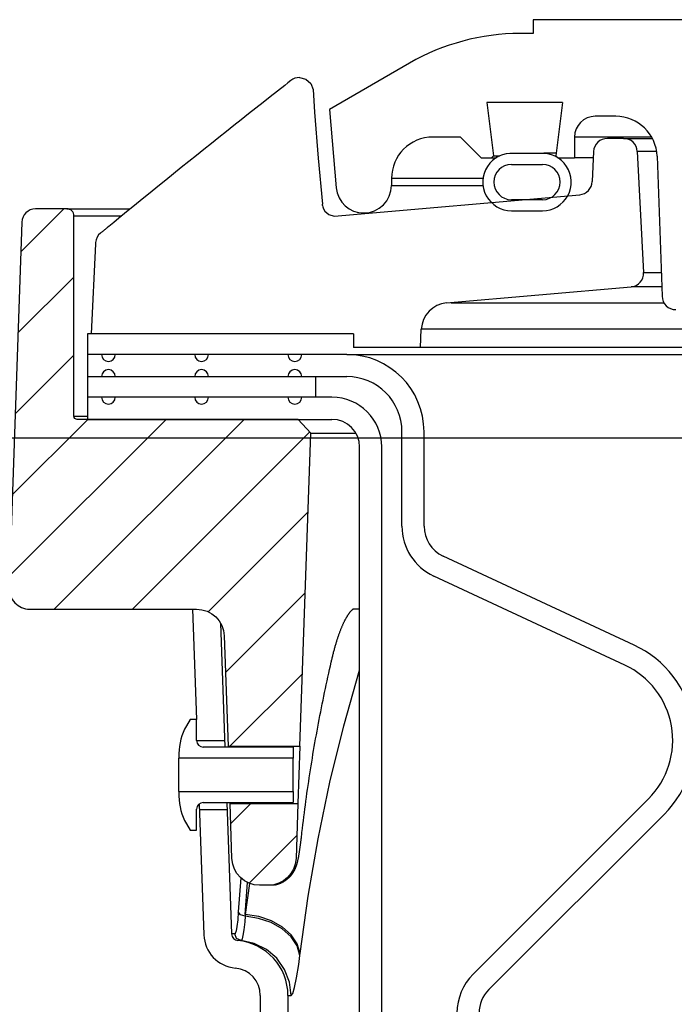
# Model space of a CAD drawing. Extents: x -169 to 6736, y -208 to 3022.
# Tile 171 of 256: x 1706.08 to 1709.04, y 417.45 to 421.9. Entities that reach past the tile are written whole.
import ezdxf

# ---------------------------------------------------------------- set-up
doc = ezdxf.new("R2010")
doc.units = 0
doc.header["$MEASUREMENT"] = 0
for name, color, linetype in [('CONCRETE-HATCH', 2, 'CONTINUOUS'), ('FREEZE-LINES', 8, 'CONTINUOUS'), ('SPILL-BUCKET', 1, 'CONTINUOUS')]:
    doc.layers.add(name, color=color, linetype=linetype)
pattern_1 = [(45, (7858.9555, -880.24767), (-0.176776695, 0.176776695), [])]

msp = doc.modelspace()

# ---------------------------------------------------------------- hatches: boundary and pattern name
at = {"layer": 'CONCRETE-HATCH'}
h = msp.add_hatch(dxfattribs=at)
h.set_pattern_fill('AR-CONC', color=256, scale=2.67, angle=180, style=0)
h.set_pattern_definition([(230, (1630.305, 420.806), (-19.151, 1.6755), [2.0025, -22.0275]), (175, (1630.305, 420.806), (3.7047, -20.0835), [1.602, -17.622]), (280.451, (1628.709, 420.946), (-15.446, -18.408), [1.702, -18.7205]), (226.184, (1630.305, 415.466), (-28.495, 4.419), [3.004, -33.041]), (276.636, (1627.93, 415.834), (-24.9555, -26.009), [2.553, -28.081]), (171.184, (1630.305, 415.466), (-24.955, -26.009), [2.403, -26.433]), (201, (1627.635, 416.801), (-15.9374, 10.75), [2.0025, -22.0275]), (146, (1627.635, 416.8), (-6.4965, -19.3615), [1.602, -17.622]), (251.451, (1626.307, 417.697), (-22.434, -8.6116), [1.702, -18.7205]), (217.5, (1630.305, 420.806), (-0.32467, -8.88827), [0, -17.4084, 0, -17.889, 0, -17.68875]), (187.5, (1630.305, 420.806), (-7.024, -10.5308), [0, -10.1994, 0, -17.0079, 0, -6.74175]), (147.5, (1636.259, 420.806), (-14.25306, 0.6022), [0, -6.675, 0, -20.826, 0, -27.6345]), (137.5, (1638.929, 420.806), (-15.571, -2.6728), [0, -8.6775, 0, -13.8306, 0, -19.6245])])
h.paths.add_polyline_path([(1692.09658, 416.3036), (1691.38116, 415.42736), (1691.38116, 413.87555), (1695.32444, 414.36846), (1707.30697, 414.36846), (1707.5149, 415.14524), (1707.41093, 415.14524), (1707.54189, 415.17202), (1707.43321, 415.88743), (1707.43321, 420.86974), (1690.58865, 420.80596), (1690.58865, 419.13057), (1692.09658, 419.13057)])
at = {"layer": 'SPILL-BUCKET'}
h = msp.add_hatch(dxfattribs=at)
h.set_pattern_fill('ANSI31', scale=2, style=0)
h.set_pattern_definition(pattern_1)
edge = h.paths.add_edge_path()
edge.add_line((1707.34854, 418.61272), (1707.39801, 420.02916))
edge.add_line((1707.39801, 420.02916), (1707.3398, 420.09158))
edge.add_line((1707.3398, 420.09158), (1706.3417, 420.09158))
edge.add_arc((1706.34138, 420.10689), 0.01531, 181.18722, 271.18722, ccw=False)
edge.add_line((1706.32607, 420.10657), (1706.32607, 421.01281))
edge.add_arc((1706.29482, 421.01281), 0.03125, 0, 90)
edge.add_line((1706.29482, 421.04406), (1706.153, 421.04406))
edge.add_arc((1706.153, 420.98156), 0.0625, 90, 178.00002)
edge.add_line((1706.09054, 420.98374), (1706.03279, 419.32981))
edge.add_arc((1706.12648, 419.32654), 0.09375, 178.00002, 270)
edge.add_line((1706.12648, 419.23279), (1706.88095, 419.23279))
edge.add_arc((1706.88091, 419.10783), 0.12496, 1.98112, 89.98108, ccw=False)
edge.add_line((1707.00579, 419.11215), (1707.02323, 418.61272))
edge.add_line((1707.02323, 418.61272), (1707.34854, 418.61272))
h = msp.add_hatch(dxfattribs=at)
h.set_pattern_fill('ANSI31', scale=2, style=0)
h.set_pattern_definition(pattern_1)
edge = h.paths.add_edge_path()
edge.add_line((1707.03227, 418.35389), (1707.33951, 418.35389))
edge.add_line((1707.33951, 418.35389), (1707.33079, 418.1042))
edge.add_arc((1707.2059, 418.1086), 0.12496, 269.98152, 357.98122, ccw=False)
edge.add_line((1707.20586, 417.98365), (1707.16583, 417.98365))
edge.add_arc((1707.16587, 418.1086), 0.12496, 181.98103, 269.98105, ccw=False)
edge.add_line((1707.04099, 418.10428), (1707.03227, 418.35389))

# ---------------------------------------------------------------- linework, layer by layer
at = {"layer": 'FREEZE-LINES', "linetype": 'Continuous'}
msp.add_line((1130.21218, 420.00736), (1904.5822, 420.00736), dxfattribs=at)
at = {"layer": 'SPILL-BUCKET', "linetype": 'Continuous'}
for p, q in [((1712.58742, 421.89972), (1708.40278, 421.89972)), ((1708.40278, 421.89972), (1708.40278, 421.83727)), ((1708.40278, 421.83727), (1708.34428, 421.83727)), ((1707.84462, 421.70338), (1707.48153, 421.49375)), ((1707.48153, 421.49375), (1707.51254, 421.13935)), ((1708.53538, 421.52498), (1708.19422, 421.52498)), ((1708.19422, 421.52498), (1708.2238, 421.28405)), ((1708.53538, 421.52498), (1708.5058, 421.28405)), ((1708.77684, 421.46252), (1708.68383, 421.46252)), ((1708.07488, 421.36884), (1707.94996, 421.36884)), ((1708.07488, 421.36884), (1708.16856, 421.27515)), ((1708.59734, 421.36884), (1708.59015, 421.36884)), ((1708.59015, 421.36884), (1708.59015, 421.27515)), ((1708.61889, 421.36884), (1708.59734, 421.36884)), ((1708.65475, 421.36884), (1708.61889, 421.36884)), ((1708.9391, 421.36884), (1708.65475, 421.36884)), ((1708.16856, 421.27515), (1708.23611, 421.27515)), ((1708.2149, 421.27515), (1708.2238, 421.28405)), ((1708.2238, 421.28405), (1708.23108, 421.28405)), ((1708.23108, 421.28405), (1708.25289, 421.28405)), ((1708.4346, 421.2947), (1708.31599, 421.2947)), ((1708.4728, 421.29514), (1708.45214, 421.29514)), ((1708.50718, 421.29514), (1708.4728, 421.29514)), ((1708.5058, 421.28405), (1708.5147, 421.27515)), ((1708.5147, 421.27515), (1708.59015, 421.27515)), ((1708.59963, 421.27515), (1708.59015, 421.27515)), ((1708.62803, 421.27515), (1708.59963, 421.27515)), ((1708.67527, 421.27515), (1708.62803, 421.27515)), ((1708.96409, 421.28169), (1708.98621, 420.6484)), ((1708.30534, 421.24517), (1708.44525, 421.24517)), ((1707.76259, 421.18147), (1707.76259, 421.15024)), ((1708.44525, 421.08528), (1708.30534, 421.08528)), ((1708.30534, 421.03532), (1708.44525, 421.03532))]:
    msp.add_line(p, q, dxfattribs=at)
at = {"layer": 'SPILL-BUCKET', "color": 1, "linetype": 'Continuous'}
for p, q in [((1707.30794, 421.6247), (1707.2937, 421.61356)), ((1707.34643, 421.63799), (1707.37493, 421.63102)), ((1707.37493, 421.63102), (1707.39707, 421.61165)), ((1707.24693, 421.57688), (1707.21442, 421.55131)), ((1707.27947, 421.60242), (1707.24693, 421.57688)), ((1707.2937, 421.61356), (1707.27947, 421.60242)), ((1707.39707, 421.61165), (1707.4079, 421.58423)), ((1707.4079, 421.58423), (1707.41479, 421.48177)), ((1707.21442, 421.55131), (1707.1816, 421.52544)), ((1707.1488, 421.49955), (1707.11569, 421.47335)), ((1707.1816, 421.52544), (1707.1488, 421.49955)), ((1707.0826, 421.44713), (1707.04918, 421.42059)), ((1707.11569, 421.47335), (1707.0826, 421.44713)), ((1707.41479, 421.48177), (1707.43101, 421.27307)), ((1707.04918, 421.42059), (1707.01578, 421.39402)), ((1706.98204, 421.36713), (1706.94832, 421.3402)), ((1707.01578, 421.39402), (1706.98204, 421.36713)), ((1708.81194, 421.36259), (1708.73892, 421.36259)), ((1708.81194, 421.36259), (1708.82013, 421.36259)), ((1706.91424, 421.31293), (1706.88018, 421.28564)), ((1706.94832, 421.3402), (1706.91424, 421.31293)), ((1706.88018, 421.28564), (1706.84574, 421.25798)), ((1707.43101, 421.27307), (1707.45014, 421.0645)), ((1708.67652, 421.30286), (1708.67061, 421.16748)), ((1708.87431, 421.3034), (1708.90296, 420.75661)), ((1706.81133, 421.2303), (1706.77637, 421.20214)), ((1706.84574, 421.25798), (1706.81133, 421.2303)), ((1706.74145, 421.17394), (1706.70626, 421.14548)), ((1706.77637, 421.20214), (1706.74145, 421.17394)), ((1706.70626, 421.14548), (1706.6711, 421.117)), ((1706.63566, 421.08823), (1706.60024, 421.05944)), ((1706.6711, 421.117), (1706.63566, 421.08823)), ((1707.50317, 421.01083), (1708.61365, 421.10799)), ((1706.60024, 421.05944), (1706.56454, 421.03036)), ((1707.45071, 421.05908), (1707.45179, 421.05366)), ((1707.45179, 421.05366), (1707.45541, 421.04344)), ((1707.45541, 421.04344), (1707.46146, 421.03337)), ((1706.52886, 421.00125), (1706.50621, 420.98273)), ((1706.56454, 421.03036), (1706.52886, 421.00125)), ((1707.46146, 421.03337), (1707.47916, 421.01773)), ((1707.47916, 421.01773), (1707.50306, 421.01086)), ((1706.467, 420.95066), (1706.46474, 420.94882)), ((1706.46931, 420.95254), (1706.467, 420.95066)), ((1706.47164, 420.95444), (1706.46931, 420.95254)), ((1706.47403, 420.95639), (1706.47164, 420.95444)), ((1706.47643, 420.95835), (1706.47403, 420.95639)), ((1706.47889, 420.96036), (1706.47643, 420.95835)), ((1706.48137, 420.96239), (1706.47889, 420.96036)), ((1706.48247, 420.96329), (1706.48137, 420.96239)), ((1706.48358, 420.9642), (1706.48247, 420.96329)), ((1706.50621, 420.98273), (1706.48357, 420.9642)), ((1706.44868, 420.9358), (1706.44725, 420.93464)), ((1706.45013, 420.93697), (1706.44868, 420.9358)), ((1706.45207, 420.93854), (1706.45013, 420.93697)), ((1706.45403, 420.94013), (1706.45207, 420.93854)), ((1706.45609, 420.94179), (1706.45403, 420.94013)), ((1706.45816, 420.94347), (1706.45609, 420.94179)), ((1706.46033, 420.94523), (1706.45816, 420.94347)), ((1706.46251, 420.94701), (1706.46033, 420.94523)), ((1706.46474, 420.94882), (1706.46251, 420.94701)), ((1706.4238, 420.88597), (1706.40414, 420.47882)), ((1706.42388, 420.88688), (1706.4238, 420.88597)), ((1706.42399, 420.88811), (1706.42388, 420.88688)), ((1706.4241, 420.88939), (1706.42399, 420.88811)), ((1706.42417, 420.89029), (1706.4241, 420.88939)), ((1706.42425, 420.8912), (1706.42417, 420.89029)), ((1708.01129, 420.61809), (1708.84604, 420.69112)), ((1706.3885, 420.47882), (1706.3885, 420.09158)), ((1707.59083, 420.47882), (1706.3885, 420.47882)), ((1707.59083, 420.47882), (1707.59083, 420.41636)), ((1707.89304, 420.41636), (1707.89743, 420.50019)), ((1707.89304, 420.41636), (1707.59083, 420.41636)), ((1707.56005, 420.38513), (1706.38853, 420.38513)), ((1706.38853, 420.2852), (1707.56005, 420.2852)), ((1707.4934, 420.19151), (1706.3885, 420.19151)), ((1706.3885, 420.09158), (1707.4934, 420.09158)), ((1707.80988, 419.60849), (1707.80988, 420.03537)), ((1707.90981, 419.60849), (1707.90981, 420.03537)), ((1707.61831, 405.76911), (1707.61831, 419.96667)), ((1707.71824, 405.76911), (1707.71824, 419.96667)), ((1708.86027, 419.07019), (1707.996, 419.4732)), ((1708.81804, 418.97962), (1707.95377, 419.38263)), ((1706.8627, 419.23279), (1706.88015, 418.73313)), ((1706.98992, 419.16895), (1707.00949, 418.60862)), ((1706.85134, 418.73313), (1706.83484, 418.70456)), ((1706.88131, 418.73313), (1706.85134, 418.73313)), ((1706.88131, 418.6386), (1706.88131, 418.73313)), ((1707.00842, 418.63932), (1707.00841, 418.63945)), ((1707.31852, 418.60862), (1706.91129, 418.60862)), ((1707.02339, 418.60977), (1707.02332, 418.61102)), ((1707.02348, 418.608), (1707.02339, 418.60977)), ((1707.31852, 418.60862), (1707.31852, 418.55875)), ((1706.80137, 418.57965), (1706.80137, 418.55875)), ((1706.80137, 418.55301), (1706.80137, 418.55875)), ((1707.31852, 418.55875), (1706.80137, 418.55875)), ((1706.80137, 418.53665), (1706.80137, 418.55301)), ((1707.31852, 418.55301), (1707.31852, 418.55875)), ((1707.31852, 418.53665), (1707.31852, 418.55301)), ((1706.80137, 418.51218), (1706.80137, 418.53665)), ((1706.80137, 418.4833), (1706.80137, 418.51218)), ((1707.31852, 418.51218), (1707.31852, 418.53665)), ((1707.31852, 418.4833), (1707.31852, 418.51218)), ((1706.80137, 418.45443), (1706.80137, 418.4833)), ((1707.31852, 418.45443), (1707.31852, 418.4833)), ((1706.80137, 418.42995), (1706.80137, 418.45443)), ((1706.80137, 418.4136), (1706.80137, 418.42995)), ((1706.80137, 418.40786), (1706.80137, 418.4136)), ((1707.31852, 418.42995), (1707.31852, 418.45443)), ((1707.31852, 418.4136), (1707.31852, 418.42995)), ((1707.31852, 418.40786), (1707.31852, 418.4136)), ((1706.80137, 418.40786), (1707.31852, 418.40786)), ((1706.80137, 418.40786), (1706.80137, 418.38696)), ((1707.31852, 418.40786), (1707.31852, 418.35799)), ((1708.13183, 417.58218), (1708.92465, 418.375)), ((1706.88131, 418.23347), (1706.88131, 418.32801)), ((1706.89345, 418.3521), (1706.91415, 417.75935)), ((1706.91129, 418.35799), (1707.31852, 418.35799)), ((1707.01824, 418.35799), (1707.03899, 417.76371)), ((1707.03221, 418.35725), (1707.03219, 418.35838)), ((1707.03224, 418.3555), (1707.03221, 418.35725)), ((1708.2025, 417.51152), (1708.99532, 418.30434)), ((1706.83484, 418.26204), (1706.85134, 418.23347)), ((1706.85134, 418.23347), (1706.88131, 418.23347)), ((1707.16924, 417.48493), (1707.16924, 416.63224)), ((1707.29416, 417.48493), (1707.29416, 416.63224))]:
    msp.add_line(p, q, dxfattribs=at)
at = {"layer": 'SPILL-BUCKET', "color": 7, "linetype": 'Continuous'}
for p, q in [((1708.81194, 421.36259), (1708.94256, 421.36259)), ((1708.96197, 421.3034), (1708.87431, 421.3034)), ((1708.17637, 421.18147), (1707.76259, 421.18147)), ((1707.76259, 421.15024), (1708.17637, 421.15024)), ((1708.90296, 420.75661), (1708.98244, 420.75661)), ((1708.98473, 420.69112), (1708.84604, 420.69112)), ((1708.03308, 420.61809), (1708.99557, 420.61809)), ((1709.23365, 420.50019), (1707.89743, 420.50019)), ((1709.35964, 420.41636), (1707.89304, 420.41636)), ((1707.56005, 420.38513), (1709.4071, 420.38513)), ((1707.41907, 420.2852), (1707.41907, 420.19151)), ((1707.56956, 419.21192), (1707.57044, 419.21317)), ((1707.57044, 419.21317), (1707.57132, 419.21439)), ((1707.57132, 419.21439), (1707.57219, 419.21557)), ((1707.57219, 419.21557), (1707.57304, 419.21671)), ((1707.57304, 419.21671), (1707.57388, 419.2178)), ((1707.57388, 419.2178), (1707.5747, 419.21885)), ((1707.5747, 419.21885), (1707.57551, 419.21987)), ((1707.57551, 419.21987), (1707.57629, 419.22084)), ((1707.57629, 419.22084), (1707.57707, 419.22177)), ((1707.57707, 419.22177), (1707.57782, 419.22267)), ((1707.57782, 419.22267), (1707.57856, 419.22352)), ((1707.57856, 419.22352), (1707.57927, 419.22433)), ((1707.57927, 419.22433), (1707.57997, 419.22511)), ((1707.57997, 419.22511), (1707.58065, 419.22585)), ((1707.58065, 419.22585), (1707.58131, 419.22655)), ((1707.58131, 419.22655), (1707.58196, 419.22721)), ((1707.58196, 419.22721), (1707.58257, 419.22784)), ((1707.58257, 419.22784), (1707.58317, 419.22843)), ((1707.58317, 419.22843), (1707.58375, 419.22899)), ((1707.58375, 419.22899), (1707.58431, 419.22952)), ((1707.58431, 419.22952), (1707.58484, 419.23001)), ((1707.58484, 419.23001), (1707.58535, 419.23046)), ((1707.58535, 419.23046), (1707.58584, 419.23089)), ((1707.58584, 419.23089), (1707.5863, 419.23128)), ((1707.5863, 419.23128), (1707.58674, 419.23164)), ((1707.58674, 419.23164), (1707.58715, 419.23198)), ((1707.58715, 419.23198), (1707.58754, 419.23228)), ((1707.58754, 419.23228), (1707.58791, 419.23256)), ((1707.58791, 419.23256), (1707.58824, 419.2328)), ((1707.61822, 419.23279), (1707.58795, 419.23279)), ((1707.58824, 419.2328), (1707.58855, 419.23302)), ((1707.60313, 419.23279), (1707.58824, 419.23279)), ((1707.58855, 419.23302), (1707.58883, 419.23322)), ((1707.58883, 419.23322), (1707.58903, 419.23335)), ((1707.58903, 419.23335), (1707.58921, 419.23346)), ((1707.58921, 419.23346), (1707.58935, 419.23355)), ((1707.58935, 419.23355), (1707.58947, 419.23362)), ((1707.58947, 419.23362), (1707.5896, 419.2337)), ((1707.5896, 419.2337), (1707.58969, 419.23375)), ((1707.58969, 419.23375), (1707.58975, 419.23378)), ((1707.58975, 419.23378), (1707.58977, 419.23379)), ((1707.61833, 419.23279), (1707.60313, 419.23279)), ((1707.54402, 419.16584), (1707.54512, 419.16822)), ((1707.54512, 419.16822), (1707.54622, 419.17057)), ((1707.54622, 419.17057), (1707.54731, 419.17287)), ((1707.54731, 419.17287), (1707.5484, 419.17513)), ((1707.5484, 419.17513), (1707.54949, 419.17735)), ((1707.54949, 419.17735), (1707.55057, 419.17952)), ((1707.55057, 419.17952), (1707.55165, 419.18165)), ((1707.55165, 419.18165), (1707.55273, 419.18373)), ((1707.55273, 419.18373), (1707.55376, 419.18569)), ((1707.55376, 419.18569), (1707.55478, 419.18761)), ((1707.55478, 419.18761), (1707.55585, 419.18958)), ((1707.55585, 419.18958), (1707.5569, 419.1915)), ((1707.5569, 419.1915), (1707.55795, 419.19337)), ((1707.55795, 419.19337), (1707.55899, 419.19519)), ((1707.55899, 419.19519), (1707.56002, 419.19696)), ((1707.56002, 419.19696), (1707.56104, 419.19868)), ((1707.56104, 419.19868), (1707.56204, 419.20035)), ((1707.56204, 419.20035), (1707.56304, 419.20197)), ((1707.56304, 419.20197), (1707.56401, 419.20354)), ((1707.56401, 419.20354), (1707.56498, 419.20506)), ((1707.56498, 419.20506), (1707.56592, 419.20653)), ((1707.56592, 419.20653), (1707.56686, 419.20795)), ((1707.56686, 419.20795), (1707.56777, 419.20931)), ((1707.56777, 419.20931), (1707.56867, 419.21063)), ((1707.56867, 419.21063), (1707.56956, 419.21192)), ((1707.5261, 419.12135), (1707.52722, 419.12447)), ((1707.52722, 419.12447), (1707.52835, 419.12755)), ((1707.52835, 419.12755), (1707.52948, 419.13059)), ((1707.52948, 419.13059), (1707.53061, 419.13359)), ((1707.53061, 419.13359), (1707.53175, 419.13655)), ((1707.53175, 419.13655), (1707.53288, 419.13946)), ((1707.53288, 419.13946), (1707.53401, 419.14234)), ((1707.53401, 419.14234), (1707.53515, 419.14517)), ((1707.53515, 419.14517), (1707.53625, 419.14789)), ((1707.53625, 419.14789), (1707.53736, 419.15056)), ((1707.53736, 419.15056), (1707.53848, 419.15322)), ((1707.53848, 419.15322), (1707.53959, 419.15583)), ((1707.53959, 419.15583), (1707.5407, 419.1584)), ((1707.5407, 419.1584), (1707.54181, 419.16092)), ((1707.54181, 419.16092), (1707.54291, 419.1634)), ((1707.54291, 419.1634), (1707.54402, 419.16584)), ((1707.51165, 419.07703), (1707.51275, 419.08069)), ((1707.51275, 419.08069), (1707.51384, 419.08431)), ((1707.51384, 419.08431), (1707.51495, 419.08788)), ((1707.51495, 419.08788), (1707.51716, 419.09491)), ((1707.51716, 419.09491), (1707.51827, 419.09836)), ((1707.51827, 419.09836), (1707.51938, 419.10177)), ((1707.51938, 419.10177), (1707.52049, 419.10514)), ((1707.52049, 419.10514), (1707.52161, 419.10846)), ((1707.52161, 419.10846), (1707.52273, 419.11174)), ((1707.52273, 419.11174), (1707.52385, 419.11499)), ((1707.52385, 419.11499), (1707.52497, 419.11819)), ((1707.52497, 419.11819), (1707.5261, 419.12135)), ((1707.49978, 419.03394), (1707.50085, 419.03809)), ((1707.50085, 419.03809), (1707.50192, 419.04221)), ((1707.50192, 419.04221), (1707.50299, 419.04625)), ((1707.50299, 419.04625), (1707.50406, 419.05024)), ((1707.50406, 419.05024), (1707.50514, 419.05419)), ((1707.50514, 419.05419), (1707.50622, 419.05811)), ((1707.50622, 419.05811), (1707.5073, 419.06197)), ((1707.5073, 419.06197), (1707.50838, 419.0658)), ((1707.50838, 419.0658), (1707.50947, 419.06958)), ((1707.50947, 419.06958), (1707.51056, 419.07333)), ((1707.51056, 419.07333), (1707.51165, 419.07703)), ((1707.48631, 418.97704), (1707.49005, 418.99346)), ((1707.49005, 418.99346), (1707.49085, 418.99694)), ((1707.49085, 418.99694), (1707.49165, 419.00041)), ((1707.49165, 419.0004), (1707.4926, 419.00451)), ((1707.4926, 419.00451), (1707.49356, 419.00859)), ((1707.49356, 419.00859), (1707.49459, 419.01294)), ((1707.49459, 419.01294), (1707.49563, 419.01726)), ((1707.49563, 419.01726), (1707.49666, 419.0215)), ((1707.49666, 419.0215), (1707.49771, 419.02571)), ((1707.49771, 419.02571), (1707.49874, 419.02984)), ((1707.49874, 419.02984), (1707.49978, 419.03394)), ((1707.47874, 418.94326), (1707.48261, 418.96062)), ((1707.48261, 418.96062), (1707.48631, 418.97704)), ((1707.54688, 418.70467), (1707.6183, 418.95668)), ((1707.4674, 418.89112), (1707.47114, 418.90851)), ((1707.47114, 418.90851), (1707.47492, 418.92589)), ((1707.47492, 418.92589), (1707.47874, 418.94326)), ((1707.45644, 418.83887), (1707.46005, 418.8563)), ((1707.46005, 418.8563), (1707.4637, 418.87371)), ((1707.4637, 418.87371), (1707.4674, 418.89112)), ((1707.44936, 418.80399), (1707.45288, 418.82144)), ((1707.45288, 418.82144), (1707.45644, 418.83887)), ((1707.43905, 418.75158), (1707.44244, 418.76905)), ((1707.44244, 418.76905), (1707.44588, 418.78653)), ((1707.44588, 418.78653), (1707.44936, 418.80399)), ((1707.4324, 418.71658), (1707.4357, 418.73408)), ((1707.4357, 418.73408), (1707.43905, 418.75158)), ((1707.42274, 418.66401), (1707.42592, 418.68155)), ((1707.42592, 418.68155), (1707.42914, 418.69907)), ((1707.42914, 418.69907), (1707.4324, 418.71658)), ((1707.4842, 418.4502), (1707.54688, 418.70467)), ((1707.41653, 418.62891), (1707.41961, 418.64647)), ((1707.41961, 418.64647), (1707.42274, 418.66401)), ((1707.40753, 418.5762), (1707.41049, 418.59378)), ((1707.41049, 418.59378), (1707.41349, 418.61135)), ((1707.41349, 418.61135), (1707.41653, 418.62891)), ((1707.40175, 418.54101), (1707.40462, 418.55861)), ((1707.40462, 418.55861), (1707.40753, 418.5762)), ((1707.39341, 418.48816), (1707.39615, 418.50579)), ((1707.39615, 418.50579), (1707.39893, 418.5234)), ((1707.39893, 418.5234), (1707.40175, 418.54101)), ((1707.38807, 418.45288), (1707.39072, 418.47053)), ((1707.39072, 418.47053), (1707.39341, 418.48816)), ((1707.3804, 418.39991), (1707.38291, 418.41757)), ((1707.38291, 418.41757), (1707.38547, 418.43524)), ((1707.38547, 418.43524), (1707.38807, 418.45288)), ((1707.43033, 418.19356), (1707.4842, 418.4502)), ((1707.3755, 418.36455), (1707.37793, 418.38223)), ((1707.37793, 418.38223), (1707.3804, 418.39991)), ((1707.36849, 418.31146), (1707.37078, 418.32917)), ((1707.37078, 418.32917), (1707.37312, 418.34686)), ((1707.37312, 418.34686), (1707.3755, 418.36455)), ((1707.36403, 418.27603), (1707.36624, 418.29375)), ((1707.36624, 418.29375), (1707.36849, 418.31146)), ((1707.35769, 418.22283), (1707.35976, 418.24057)), ((1707.35976, 418.24057), (1707.36187, 418.2583)), ((1707.36187, 418.2583), (1707.36403, 418.27603)), ((1707.35338, 418.18559), (1707.35374, 418.18855)), ((1707.35374, 418.18855), (1707.35409, 418.19155)), ((1707.35409, 418.19155), (1707.35445, 418.19458)), ((1707.35445, 418.19458), (1707.35481, 418.19764)), ((1707.35481, 418.19764), (1707.35516, 418.20066)), ((1707.35516, 418.20066), (1707.3555, 418.20372)), ((1707.3555, 418.20372), (1707.35554, 418.20402)), ((1707.35554, 418.20402), (1707.35557, 418.20432)), ((1707.35557, 418.20431), (1707.35662, 418.21357)), ((1707.35662, 418.21357), (1707.35769, 418.22283)), ((1707.38534, 417.9351), (1707.43033, 418.19356)), ((1707.34757, 418.14221), (1707.34794, 418.14473)), ((1707.34794, 418.14473), (1707.34832, 418.14727)), ((1707.34832, 418.14727), (1707.34868, 418.14982)), ((1707.34868, 418.14982), (1707.34905, 418.1524)), ((1707.34905, 418.1524), (1707.34941, 418.155)), ((1707.34941, 418.155), (1707.34978, 418.15764)), ((1707.34978, 418.15764), (1707.35014, 418.1603)), ((1707.35014, 418.1603), (1707.3505, 418.16299)), ((1707.3505, 418.16299), (1707.35086, 418.16571)), ((1707.35086, 418.16571), (1707.35123, 418.16846)), ((1707.35123, 418.16846), (1707.35159, 418.17124)), ((1707.35159, 418.17124), (1707.35195, 418.17405)), ((1707.35195, 418.17405), (1707.35231, 418.17688)), ((1707.35231, 418.17688), (1707.35266, 418.17975)), ((1707.35266, 418.17975), (1707.35302, 418.18265)), ((1707.35302, 418.18265), (1707.35338, 418.18559)), ((1707.33956, 418.09714), (1707.34022, 418.10013)), ((1707.34022, 418.10013), (1707.34085, 418.10316)), ((1707.34085, 418.10316), (1707.34136, 418.10568)), ((1707.34136, 418.10568), (1707.34186, 418.10824)), ((1707.34186, 418.10824), (1707.34231, 418.11062)), ((1707.34231, 418.11062), (1707.34277, 418.11303)), ((1707.34277, 418.11303), (1707.34317, 418.11523)), ((1707.34317, 418.11523), (1707.34357, 418.11747)), ((1707.34357, 418.11747), (1707.34399, 418.11986)), ((1707.34399, 418.11986), (1707.3444, 418.12228)), ((1707.3444, 418.12228), (1707.34482, 418.12476)), ((1707.34482, 418.12476), (1707.34524, 418.12728)), ((1707.34524, 418.12728), (1707.34564, 418.12974)), ((1707.34564, 418.12974), (1707.34604, 418.13224)), ((1707.34604, 418.13224), (1707.34643, 418.1347)), ((1707.34643, 418.1347), (1707.34681, 418.13721)), ((1707.34681, 418.13721), (1707.34719, 418.13969)), ((1707.34719, 418.13969), (1707.34757, 418.14221)), ((1707.32476, 418.05347), (1707.32539, 418.05471)), ((1707.32539, 418.05471), (1707.32599, 418.05595)), ((1707.32599, 418.05595), (1707.32658, 418.05716)), ((1707.32658, 418.05716), (1707.32714, 418.05836)), ((1707.32714, 418.05836), (1707.32769, 418.05956)), ((1707.32769, 418.05956), (1707.32821, 418.06073)), ((1707.32821, 418.06073), (1707.32872, 418.06191)), ((1707.32872, 418.06191), (1707.32921, 418.06307)), ((1707.32921, 418.06307), (1707.32969, 418.06423)), ((1707.32969, 418.06423), (1707.33016, 418.06538)), ((1707.33016, 418.06538), (1707.33061, 418.06654)), ((1707.33061, 418.06654), (1707.33105, 418.06767)), ((1707.33105, 418.06767), (1707.33149, 418.06883)), ((1707.33149, 418.06883), (1707.33191, 418.06997)), ((1707.33191, 418.06997), (1707.33233, 418.07114)), ((1707.33233, 418.07114), (1707.33273, 418.07229)), ((1707.33273, 418.07229), (1707.33314, 418.07349)), ((1707.33314, 418.07349), (1707.33353, 418.07466)), ((1707.33353, 418.07466), (1707.33393, 418.07589)), ((1707.33393, 418.07589), (1707.33431, 418.0771)), ((1707.33431, 418.0771), (1707.33471, 418.07839)), ((1707.33471, 418.07839), (1707.33509, 418.07965)), ((1707.33509, 418.07965), (1707.33549, 418.08102)), ((1707.33549, 418.08102), (1707.33588, 418.08236)), ((1707.33588, 418.08236), (1707.33629, 418.08384)), ((1707.33629, 418.08384), (1707.33669, 418.0853)), ((1707.33669, 418.0853), (1707.33708, 418.08681)), ((1707.33708, 418.08681), (1707.33747, 418.0883)), ((1707.33747, 418.0883), (1707.33796, 418.09028)), ((1707.33796, 418.09028), (1707.33844, 418.09225)), ((1707.33844, 418.09225), (1707.33901, 418.0947)), ((1707.33901, 418.0947), (1707.33956, 418.09714)), ((1707.08171, 418.01696), (1707.06982, 417.86432)), ((1707.2886, 418.00976), (1707.29031, 418.01111)), ((1707.29031, 418.01111), (1707.29199, 418.01247)), ((1707.29199, 418.01247), (1707.29364, 418.01385)), ((1707.29364, 418.01385), (1707.29526, 418.01525)), ((1707.29526, 418.01525), (1707.29684, 418.01668)), ((1707.29684, 418.01668), (1707.29838, 418.01811)), ((1707.29838, 418.01811), (1707.29989, 418.01957)), ((1707.29989, 418.01957), (1707.30136, 418.02102)), ((1707.30136, 418.02102), (1707.3028, 418.0225)), ((1707.3028, 418.0225), (1707.30419, 418.02397)), ((1707.30419, 418.02397), (1707.30556, 418.02546)), ((1707.30556, 418.02546), (1707.30687, 418.02695)), ((1707.30687, 418.02695), (1707.30815, 418.02844)), ((1707.30815, 418.02844), (1707.30939, 418.02992)), ((1707.30939, 418.02992), (1707.31059, 418.03141)), ((1707.31059, 418.03141), (1707.31174, 418.03288)), ((1707.31174, 418.03288), (1707.31287, 418.03436)), ((1707.31287, 418.03436), (1707.31394, 418.03582)), ((1707.31394, 418.03582), (1707.31499, 418.03728)), ((1707.31499, 418.03728), (1707.31598, 418.03871)), ((1707.31598, 418.03871), (1707.31695, 418.04014)), ((1707.31695, 418.04014), (1707.31787, 418.04154)), ((1707.31787, 418.04154), (1707.31877, 418.04294)), ((1707.31877, 418.04294), (1707.31962, 418.04431)), ((1707.31962, 418.04431), (1707.32045, 418.04567)), ((1707.32045, 418.04567), (1707.32124, 418.04701)), ((1707.32124, 418.04701), (1707.322, 418.04834)), ((1707.322, 418.04834), (1707.32273, 418.04964)), ((1707.32273, 418.04964), (1707.32344, 418.05094)), ((1707.32344, 418.05094), (1707.32411, 418.05221)), ((1707.32411, 418.05221), (1707.32476, 418.05347)), ((1707.10142, 417.85179), (1707.11192, 417.99588)), ((1707.12039, 417.99221), (1707.10142, 417.85179)), ((1707.21191, 417.98365), (1707.20744, 417.98365)), ((1707.23378, 417.98557), (1707.23741, 417.98626)), ((1707.23741, 417.98626), (1707.23968, 417.98676)), ((1707.23968, 417.98676), (1707.24194, 417.98729)), ((1707.24194, 417.98729), (1707.24419, 417.98787)), ((1707.24419, 417.98787), (1707.24642, 417.98848)), ((1707.24642, 417.98848), (1707.24864, 417.98914)), ((1707.24864, 417.98914), (1707.25084, 417.98984)), ((1707.25084, 417.98984), (1707.25302, 417.99057)), ((1707.25302, 417.99057), (1707.25519, 417.99134)), ((1707.25519, 417.99134), (1707.25734, 417.99215)), ((1707.25734, 417.99215), (1707.25947, 417.993)), ((1707.25947, 417.993), (1707.26157, 417.99388)), ((1707.26157, 417.99388), (1707.26366, 417.99481)), ((1707.26366, 417.99481), (1707.26573, 417.99576)), ((1707.26573, 417.99576), (1707.26777, 417.99676)), ((1707.26777, 417.99676), (1707.26979, 417.99778)), ((1707.26979, 417.99778), (1707.27179, 417.99884)), ((1707.27179, 417.99884), (1707.27376, 417.99993)), ((1707.27376, 417.99993), (1707.27571, 418.00105)), ((1707.27571, 418.00105), (1707.27763, 418.00221)), ((1707.27763, 418.00221), (1707.27952, 418.00339)), ((1707.27952, 418.00339), (1707.28139, 418.00461)), ((1707.28139, 418.00461), (1707.28323, 418.00586)), ((1707.28323, 418.00586), (1707.28506, 418.00714)), ((1707.28506, 418.00714), (1707.28686, 418.00845)), ((1707.28686, 418.00845), (1707.2886, 418.00976)), ((1707.34931, 417.67514), (1707.38534, 417.9351)), ((1707.06982, 417.86432), (1707.067, 417.82742)), ((1707.07985, 417.84975), (1707.06982, 417.86432)), ((1707.10083, 417.84333), (1707.07985, 417.84975)), ((1707.10083, 417.84333), (1707.09876, 417.81808)), ((1707.10142, 417.85179), (1707.10083, 417.84333)), ((1707.16165, 417.83411), (1707.10083, 417.84333)), ((1707.16229, 417.84261), (1707.10142, 417.85179)), ((1707.21875, 417.81474), (1707.16165, 417.83411)), ((1707.21947, 417.82325), (1707.16229, 417.84261)), ((1707.06361, 417.79757), (1707.06002, 417.77721)), ((1707.067, 417.82742), (1707.06361, 417.79757)), ((1707.09876, 417.81808), (1707.09493, 417.78282)), ((1707.26867, 417.78638), (1707.21875, 417.81474)), ((1707.26947, 417.7949), (1707.21947, 417.82325)), ((1707.30926, 417.75926), (1707.26947, 417.7949)), ((1707.04269, 417.76371), (1707.03899, 417.76371)), ((1707.05379, 417.76371), (1707.04269, 417.76371)), ((1707.055, 417.76423), (1707.05379, 417.76371)), ((1707.06227, 417.74336), (1707.05379, 417.76371)), ((1707.05622, 417.76579), (1707.055, 417.76423)), ((1707.06002, 417.77721), (1707.05622, 417.76579)), ((1707.08206, 417.7337), (1707.06227, 417.74336)), ((1707.09068, 417.75596), (1707.08721, 417.74187)), ((1707.09493, 417.78282), (1707.09068, 417.75596)), ((1707.30838, 417.75076), (1707.26867, 417.78638)), ((1707.33547, 417.71004), (1707.30838, 417.75076)), ((1707.33642, 417.71852), (1707.30926, 417.75926)), ((1707.07101, 417.7337), (1707.06733, 417.7337)), ((1707.08206, 417.7337), (1707.07101, 417.7337)), ((1707.08374, 417.7346), (1707.08206, 417.7337)), ((1707.14194, 417.72058), (1707.08206, 417.7337)), ((1707.08721, 417.74187), (1707.08374, 417.7346)), ((1707.1968, 417.69321), (1707.14194, 417.72058)), ((1707.34829, 417.66669), (1707.33547, 417.71004)), ((1707.34931, 417.67514), (1707.33642, 417.71852)), ((1707.24335, 417.65326), (1707.1968, 417.69321)), ((1707.34286, 417.62473), (1707.34829, 417.66669)), ((1707.34829, 417.66669), (1707.34931, 417.67514)), ((1707.27877, 417.60314), (1707.24335, 417.65326)), ((1707.33339, 417.56487), (1707.34286, 417.62473)), ((1707.30091, 417.54588), (1707.27877, 417.60314)), ((1707.32437, 417.52175), (1707.33339, 417.56487)), ((1707.30844, 417.48493), (1707.30091, 417.54588)), ((1707.31569, 417.49398), (1707.32437, 417.52175)), ((1707.29416, 417.48493), (1707.29773, 417.48493)), ((1707.29773, 417.48493), (1707.30844, 417.48493)), ((1707.30844, 417.48493), (1707.30848, 417.48493)), ((1707.30848, 417.48493), (1707.31569, 417.49398))]:
    msp.add_line(p, q, dxfattribs=at)
at = {"layer": 'SPILL-BUCKET', "color": 7}
for p, q in [((1706.29482, 421.04406), (1706.58135, 421.04406)), ((1706.32607, 421.01281), (1706.54302, 421.01281)), ((1706.32607, 420.10657), (1706.3885, 420.10657)), ((1707.39801, 420.02916), (1707.60155, 420.02916)), ((1706.88131, 418.63945), (1707.00841, 418.63945)), ((1706.89432, 418.32716), (1707.01931, 418.32716))]:
    msp.add_line(p, q, dxfattribs=at)
at = {"layer": 'SPILL-BUCKET', "color": 1}
msp.add_line((1707.45071, 421.05908), (1707.45014, 421.0645), dxfattribs=at)
at = {"layer": 'SPILL-BUCKET', "color": 2, "linetype": 'Continuous'}
msp.add_line((1707.34854, 418.61272), (1707.33951, 418.35389), dxfattribs=at)
for points in [[(1707.34854, 418.61272), (1707.39801, 420.02916), (1707.3398, 420.09158), (1706.3417, 420.09158, -0.4142136), (1706.32607, 420.10657), (1706.32607, 421.01281, 0.4142136), (1706.29482, 421.04406), (1706.153, 421.04406, 0.4040263), (1706.09054, 420.98374), (1706.03279, 419.32981, 0.4244747), (1706.12648, 419.23279), (1706.88095, 419.23279, -0.404026), (1707.00579, 419.11215), (1707.02323, 418.61272), (1707.34854, 418.61272)], [(1707.03227, 418.35389), (1707.33951, 418.35389), (1707.33079, 418.1042, -0.4040247), (1707.20586, 417.98365), (1707.16583, 417.98365, -0.4040263), (1707.04099, 418.10428), (1707.03227, 418.35389)]]:
    msp.add_lwpolyline(points, format="xyb", dxfattribs=at)
at = {"layer": 'SPILL-BUCKET', "color": 7}
msp.add_lwpolyline([(1707.23378, 417.98557), (1707.22829, 417.98469), (1707.22175, 417.98389), (1707.21191, 417.98365)], dxfattribs=at)
at = {"layer": 'SPILL-BUCKET', "linetype": 'Continuous'}
for centre, radius, start, end in [((1708.34428, 420.83795), 0.99932, 90, 120), ((1708.68383, 421.36884), 0.09369, 90, 180), ((1708.77684, 421.27515), 0.18737, 2, 90), ((1707.94996, 421.18147), 0.18737, 90, 180), ((1708.30534, 421.16523), 0.12991, 85.29948, 270), ((1708.44525, 421.16523), 0.12991, 270, 94.70052), ((1708.30534, 421.16523), 0.07995, 90, 270), ((1708.44525, 421.16523), 0.07995, 270, 90), ((1707.63698, 421.15024), 0.12491, 185, 270), ((1707.63767, 421.15024), 0.12491, 270, 0), ((1709.04863, 420.65058), 0.06246, 182, 270)]:
    msp.add_arc(centre, radius, start, end, dxfattribs=at)
at = {"layer": 'SPILL-BUCKET', "color": 1, "linetype": 'Continuous'}
for centre, radius, start, end in [((1707.34643, 421.57553), 0.06246, 90, 128.05538), ((1708.73892, 421.30013), 0.06246, 90, 177.5), ((1708.81194, 421.30013), 0.06246, 3, 90), ((1708.60821, 421.17021), 0.06246, 275, 357.5), ((1706.48649, 420.88605), 0.06246, 128.92919, 175.28296), ((1708.84059, 420.75334), 0.06246, 275, 3), ((1708.02218, 420.49365), 0.12491, 95, 177), ((1707.56005, 420.03537), 0.34976, 0, 90), ((1707.56005, 420.03537), 0.24983, 0, 90), ((1707.4934, 419.96667), 0.22485, 0, 90), ((1707.4934, 419.96667), 0.12491, 0, 90), ((1708.05909, 419.60849), 0.24921, 180, 245), ((1708.05909, 419.60849), 0.14927, 180, 245), ((1708.65967, 418.63998), 0.47468, 315, 65), ((1708.65967, 418.63998), 0.37474, 315, 65), ((1707.0512, 418.57965), 0.24983, 150, 180), ((1706.91129, 418.6386), 0.02998, 180, 270), ((1707.0512, 418.38696), 0.24983, 180, 210), ((1706.91129, 418.32801), 0.02998, 90, 180), ((1707.0702, 417.7648), 0.15614, 182, 264.71849), ((1707.0702, 417.7648), 0.03123, 182, 264.71849), ((1707.04433, 417.48493), 0.24983, 0, 84.71849), ((1707.04433, 417.48493), 0.12491, 0, 84.71849), ((1708.30849, 417.40552), 0.24983, 135, 180), ((1708.30849, 417.40552), 0.1499, 135, 180)]:
    msp.add_arc(centre, radius, start, end, dxfattribs=at)
at = {"layer": 'SPILL-BUCKET', "color": 7, "linetype": 'Continuous'}
for centre, start, end in [((1706.48221, 420.38513), 180, 0), ((1706.9038, 420.38513), 180, 0), ((1707.32539, 420.38513), 180, 0), ((1706.48221, 420.2852), 0, 180), ((1706.9038, 420.2852), 0, 180), ((1707.32539, 420.2852), 0, 180), ((1706.48221, 420.19151), 180, 0), ((1706.9038, 420.19151), 180, 0), ((1707.32539, 420.19151), 180, 0)]:
    msp.add_arc(centre, 0.03123, start, end, dxfattribs=at)

doc.saveas('drawing.dxf')
